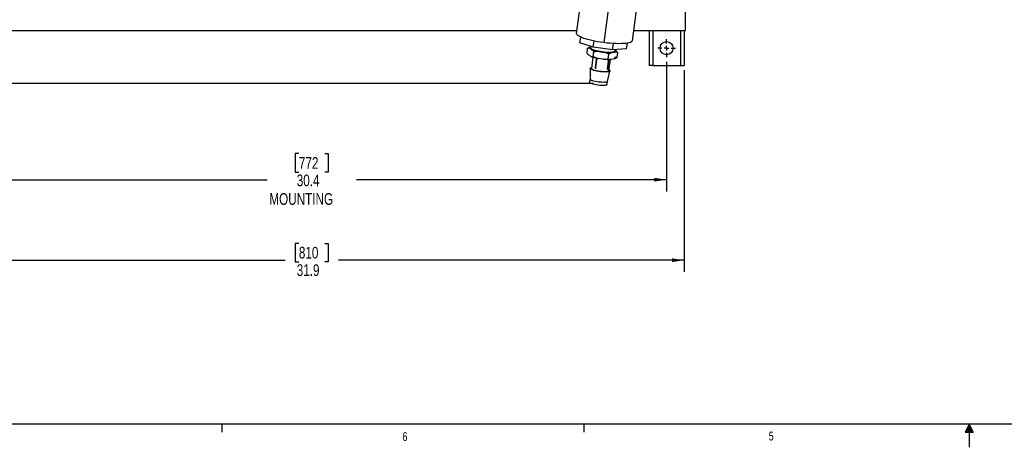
# Model space of a CAD drawing. Header units: inches. Extents: x 0.6 to 33.8, y 0 to 21.7.
# Tile 2 of 169: x 6.9 to 17.4, y 0.2 to 4.7. Entities that reach past the tile are written whole.
import ezdxf

# ---------------------------------------------------------------- set-up
doc = ezdxf.new("R2010")
doc.units = ezdxf.units.IN
doc.header["$MEASUREMENT"] = 0
doc.layers.add('FORMAT', color=7, linetype='Continuous')
doc.styles.add('SLDTEXTSTYLE3', font='TXT', dxfattribs={"width": 0.75})
doc.dimstyles.new('SLDDIMSTYLE0', dxfattribs={"dimtxt": 0.125, "dimasz": 0.13, "dimexe": 0, "dimexo": 0.0625, "dimgap": 0.03125, "dimtad": 0, "dimtih": 1, "dimtoh": 1, "dimdec": 1, "dimlfac": 4, "dimrnd": 1e-09, "dimzin": 12, "dimdsep": 46, "dimtxsty": 'SLDTEXTSTYLE3', "dimsah": 1, "dimcen": 0.09, "dimadec": 0, "dimazin": 3, "dimtfac": 1, "dimtdec": 1, "dimtofl": 0, "dimtmove": 0, "dimatfit": 3, "dimfxl": 0, "dimfrac": 2, "dimtolj": 1, "dimtzin": 12, "dimarcsym": 0})

# ---------------------------------------------------------------- blocks, each defined once
blk = doc.blocks.new('_D')
at = {"layer": 'FORMAT'}
for p, q in [((6.189, 4.293), (6.189, 2.904)), ((13.784, 4.293), (13.784, 2.904)), ((9.848, 3.308), (9.81, 3.308)), ((9.81, 3.308), (9.81, 3.11)), ((10.125, 3.308), (10.163, 3.308)), ((10.163, 3.308), (10.163, 3.11)), ((9.81, 3.11), (9.848, 3.11)), ((10.163, 3.11), (10.125, 3.11)), ((6.189, 3.029), (9.507, 3.029)), ((13.784, 3.029), (10.465, 3.029))]:
    blk.add_line(p, q, dxfattribs=at)
for points in [[(6.189, 3.029), (6.319, 3.009), (6.319, 3.049)], [(13.784, 3.029), (13.654, 3.049), (13.654, 3.009)]]:
    blk.add_solid(points, dxfattribs=at)
at = {"layer": 'FORMAT', "char_height": 0.125, "attachment_point": 1, "style": 'SLDTEXTSTYLE3'}
for s, insert in [('772', (9.848, 3.271)), ('30.4', (9.825, 3.084)), ('MOUNTING', (9.532, 2.885))]:
    blk.add_mtext(s, dxfattribs=dict(at, insert=insert))
blk = doc.blocks.new('_D_1')
at = {"layer": 'FORMAT'}
for p, q in [((6.001, 4.201), (6.001, 2.042)), ((13.971, 4.201), (13.971, 2.042)), ((9.848, 2.347), (9.81, 2.347)), ((9.81, 2.347), (9.81, 2.148)), ((10.125, 2.347), (10.163, 2.347)), ((10.163, 2.347), (10.163, 2.148)), ((6.001, 2.167), (9.7, 2.167)), ((9.81, 2.148), (9.848, 2.148)), ((10.163, 2.148), (10.125, 2.148)), ((13.971, 2.167), (10.272, 2.167))]:
    blk.add_line(p, q, dxfattribs=at)
for points in [[(6.001, 2.167), (6.131, 2.147), (6.131, 2.187)], [(13.971, 2.167), (13.841, 2.187), (13.841, 2.147)]]:
    blk.add_solid(points, dxfattribs=at)
at = {"layer": 'FORMAT', "char_height": 0.125, "attachment_point": 1, "style": 'SLDTEXTSTYLE3'}
for s, insert in [('810', (9.848, 2.31)), ('31.9', (9.825, 2.123))]:
    blk.add_mtext(s, dxfattribs=dict(at, insert=insert))
blk = doc.blocks.new('_D_3')
at = {"layer": 'FORMAT'}
for p, q in [((5.99, 17.001), (3.342, 17.001)), ((3.467, 17.001), (3.467, 10.736)), ((3.282, 10.71), (3.244, 10.71)), ((3.244, 10.71), (3.244, 10.512)), ((3.651, 10.71), (3.689, 10.71)), ((3.689, 10.71), (3.689, 10.512)), ((3.244, 10.512), (3.282, 10.512)), ((3.689, 10.512), (3.651, 10.512)), ((3.467, 4.059), (3.467, 10.325)), ((13.003, 4.059), (3.342, 4.059))]:
    blk.add_line(p, q, dxfattribs=at)
for points in [[(3.467, 17.001), (3.447, 16.871), (3.487, 16.871)], [(3.467, 4.059), (3.487, 4.189), (3.447, 4.189)]]:
    blk.add_solid(points, dxfattribs=at)
at = {"layer": 'FORMAT', "char_height": 0.125, "attachment_point": 1, "style": 'SLDTEXTSTYLE3'}
for s, insert in [('1315', (3.282, 10.673)), ('51.8', (3.305, 10.486))]:
    blk.add_mtext(s, dxfattribs=dict(at, insert=insert))
blk = doc.blocks.new('SW_CENTERMARKSYMBOL_3')
at = {"layer": 'FORMAT', "color": 0}
for p, q in [((-0.05, 0), (-0.095, 0)), ((0, 0), (-0.025, 0)), ((0, 0.05), (0, 0.095)), ((0, 0), (0, 0.025)), ((0, 0), (0, -0.025)), ((0, 0), (0.025, 0)), ((0.05, 0), (0.095, 0)), ((0, -0.05), (0, -0.095))]:
    blk.add_line(p, q, dxfattribs=at)

msp = doc.modelspace()

# ---------------------------------------------------------------- linework, layer by layer
at = {"color": 7, "linetype": 'Continuous'}
for p, q in [((13.986, 4.626), (13.986, 7.14)), ((13.191, 5.104), (13.111, 4.497)), ((13.496, 5.125), (13.416, 4.517)), ((12.821, 4.596), (12.862, 4.905)), ((5.986, 4.626), (12.825, 4.626)), ((12.856, 4.496), (12.865, 4.557)), ((13.43, 4.626), (13.986, 4.626)), ((13.596, 4.626), (13.596, 4.251)), ((13.635, 4.626), (13.635, 4.251)), ((13.932, 4.626), (13.932, 4.251)), ((13.971, 4.626), (13.971, 4.251)), ((12.999, 4.447), (12.856, 4.496)), ((12.932, 4.385), (12.938, 4.436)), ((12.963, 4.434), (12.984, 4.422)), ((12.969, 4.451), (12.968, 4.451)), ((12.972, 4.457), (12.97, 4.441)), ((12.999, 4.447), (13.008, 4.515)), ((13.206, 4.42), (12.999, 4.447)), ((13.206, 4.42), (13.215, 4.487)), ((13.356, 4.43), (13.206, 4.42)), ((13.356, 4.43), (13.364, 4.491)), ((12.975, 4.349), (12.953, 4.361)), ((12.996, 4.342), (12.98, 4.22)), ((12.999, 4.347), (13.006, 4.398)), ((13.104, 4.32), (13.053, 4.328)), ((13.062, 4.401), (13.114, 4.393)), ((13.16, 4.323), (13.167, 4.374)), ((13.221, 4.322), (13.191, 4.318)), ((13.2, 4.39), (13.23, 4.395)), ((13.223, 4.323), (13.225, 4.324)), ((13.232, 4.406), (13.234, 4.422)), ((13.239, 4.413), (13.234, 4.416)), ((13.254, 4.338), (13.261, 4.389)), ((12.967, 4.221), (12.965, 4.105)), ((13.031, 4.315), (13.019, 4.227)), ((13.025, 4.226), (13.037, 4.314)), ((13.15, 4.214), (13.162, 4.303)), ((13.155, 4.214), (13.167, 4.303)), ((13.164, 4.306), (13.164, 4.306)), ((13.165, 4.195), (13.182, 4.317)), ((13.635, 4.251), (13.596, 4.251)), ((13.635, 4.251), (13.932, 4.251)), ((13.932, 4.251), (13.971, 4.251)), ((13.15, 4.081), (13.178, 4.193)), ((12.965, 4.105), (12.96, 4.072)), ((13.146, 4.047), (13.15, 4.081))]:
    msp.add_line(p, q, dxfattribs=at)
at = {"color": 7, "linetype": 'Continuous', "flags": 128}
for points in [[(13.111, 4.497), (13.077, 4.502), (13.045, 4.507), (13.013, 4.513), (12.982, 4.52), (12.954, 4.527), (12.927, 4.535), (12.903, 4.542), (12.881, 4.55), (12.862, 4.558), (12.847, 4.566), (12.835, 4.574), (12.827, 4.582), (12.822, 4.589), (12.821, 4.596)], [(12.963, 4.434), (12.96, 4.437), (12.959, 4.439), (12.959, 4.442), (12.959, 4.444), (12.961, 4.447), (12.963, 4.449), (12.967, 4.45), (12.971, 4.452)], [(13.208, 4.395), (13.194, 4.393), (13.178, 4.392), (13.159, 4.392), (13.139, 4.393), (13.118, 4.395), (13.096, 4.398), (13.074, 4.401), (13.054, 4.405), (13.034, 4.409), (13.016, 4.414), (13.001, 4.419), (12.988, 4.424), (12.979, 4.429), (12.972, 4.434), (12.97, 4.439), (12.97, 4.441)], [(13.416, 4.517), (13.413, 4.511), (13.407, 4.505), (13.397, 4.5), (13.383, 4.496), (13.366, 4.492), (13.346, 4.489), (13.323, 4.487), (13.298, 4.486), (13.27, 4.485), (13.24, 4.486), (13.209, 4.488), (13.177, 4.49), (13.144, 4.493), (13.111, 4.497)], [(13.232, 4.406), (13.231, 4.404), (13.227, 4.4), (13.219, 4.397), (13.208, 4.395)], [(13.221, 4.322), (13.225, 4.324), (13.229, 4.326), (13.232, 4.328), (13.233, 4.33), (13.234, 4.333), (13.233, 4.335), (13.232, 4.338), (13.229, 4.341)], [(13.239, 4.413), (13.242, 4.411), (13.243, 4.408), (13.243, 4.405), (13.243, 4.403), (13.241, 4.401), (13.239, 4.399), (13.235, 4.397), (13.23, 4.395)], [(13.159, 4.184), (13.146, 4.183), (13.131, 4.182), (13.114, 4.183), (13.095, 4.184), (13.076, 4.186), (13.056, 4.188), (13.037, 4.192), (13.02, 4.196), (13.004, 4.2), (12.99, 4.205), (12.98, 4.209), (12.972, 4.214), (12.968, 4.218), (12.967, 4.222), (12.97, 4.226), (12.977, 4.229), (12.981, 4.23)], [(13.148, 4.187), (13.136, 4.186), (13.122, 4.185), (13.106, 4.186), (13.088, 4.187), (13.07, 4.189), (13.052, 4.192), (13.035, 4.195), (13.019, 4.199), (13.005, 4.203), (12.994, 4.207), (12.986, 4.212), (12.981, 4.216), (12.98, 4.22)], [(13.037, 4.314), (13.036, 4.314), (13.035, 4.314), (13.033, 4.314), (13.032, 4.315), (13.031, 4.315), (13.031, 4.315), (13.031, 4.315)], [(13.165, 4.195), (13.165, 4.195), (13.163, 4.192), (13.157, 4.189), (13.148, 4.187)], [(13.167, 4.205), (13.173, 4.201), (13.177, 4.197), (13.178, 4.193), (13.175, 4.189), (13.168, 4.186), (13.159, 4.184)], [(13.129, 4.039), (13.117, 4.038), (13.103, 4.037), (13.086, 4.038), (13.069, 4.039), (13.05, 4.041), (13.032, 4.044), (13.015, 4.047), (12.999, 4.051), (12.986, 4.055), (12.974, 4.059), (12.966, 4.064), (12.961, 4.068), (12.96, 4.072)], [(13.133, 4.073), (13.121, 4.072), (13.107, 4.071), (13.091, 4.072), (13.073, 4.073), (13.055, 4.075), (13.037, 4.078), (13.02, 4.081), (13.004, 4.085), (12.99, 4.089), (12.979, 4.093), (12.971, 4.098), (12.966, 4.102), (12.965, 4.105)], [(13.146, 4.047), (13.146, 4.047), (13.144, 4.044), (13.138, 4.041), (13.129, 4.039)]]:
    msp.add_lwpolyline(points, dxfattribs=at)
at = {"color": 7, "linetype": 'Continuous'}
msp.add_circle((13.784, 4.438), 0.0703, dxfattribs=at)
for centre, radius, start, end in [((13.119, 4.729), 0.407, 249.1901, 260.581), ((13.129, 4.802), 0.407, 249.1901, 260.581), ((13.174, 4.898), 0.508, 263.2022, 273.0028), ((13.022, 4.226), 0.00313, 172.5, 279.3513), ((13.023, 4.233), 0.00789, 237.7191, 280.5446), ((13.034, 4.315), 0.00313, 98.8967, 172.5), ((13.164, 4.825), 0.508, 263.2022, 273.0028), ((13.164, 4.309), 0.00645, 245.9671, 290.9497), ((13.164, 4.303), 0.00313, 352.5, 74.9938), ((13.153, 4.22), 0.00645, 245.9671, 290.9497), ((13.152, 4.214), 0.00313, 254.8246, 352.5), ((13.134, 4.093), 0.0199, 266.7593, 322.7988)]:
    msp.add_arc(centre, radius, start, end, dxfattribs=at)
for points, knots in [([(12.938, 4.436), (12.944, 4.44), (12.954, 4.445), (12.964, 4.449), (12.968, 4.451)], [0, 0, 0, 0, 0.589135, 1, 1, 1, 1]), ([(12.963, 4.434), (12.963, 4.434), (12.955, 4.437), (12.946, 4.436), (12.938, 4.436)], [0, 0, 0, 0, 0.045232, 1, 1, 1, 1]), ([(12.932, 4.385), (12.934, 4.383), (12.941, 4.373), (12.948, 4.366), (12.953, 4.361)], [0, 0, 0, 0, 0.279868, 1, 1, 1, 1]), ([(12.975, 4.349), (12.975, 4.349), (12.983, 4.346), (12.991, 4.347), (12.999, 4.347)], [0, 0, 0, 0, 0.045232, 1, 1, 1, 1]), ([(13.006, 4.398), (13.004, 4.4), (12.997, 4.41), (12.99, 4.417), (12.984, 4.422)], [0, 0, 0, 0, 0.279868, 1, 1, 1, 1]), ([(12.999, 4.347), (13.004, 4.345), (13.022, 4.337), (13.04, 4.332), (13.053, 4.328)], [0, 0, 0, 0, 0.279868, 1, 1, 1, 1]), ([(13.062, 4.401), (13.062, 4.401), (13.043, 4.402), (13.024, 4.4), (13.006, 4.398)], [0, 0, 0, 0, 0.0452318, 1, 1, 1, 1]), ([(13.104, 4.32), (13.105, 4.32), (13.124, 4.32), (13.142, 4.322), (13.16, 4.323)], [0, 0, 0, 0, 0.045232, 1, 1, 1, 1]), ([(13.167, 4.374), (13.162, 4.377), (13.145, 4.384), (13.127, 4.389), (13.114, 4.393)], [0, 0, 0, 0, 0.279868, 1, 1, 1, 1]), ([(13.16, 4.323), (13.165, 4.322), (13.175, 4.319), (13.186, 4.318), (13.191, 4.318)], [0, 0, 0, 0, 0.517458, 1, 1, 1, 1]), ([(13.2, 4.39), (13.197, 4.389), (13.186, 4.385), (13.175, 4.379), (13.167, 4.374)], [0, 0, 0, 0, 0.296282, 1, 1, 1, 1]), ([(13.221, 4.322), (13.224, 4.324), (13.235, 4.327), (13.246, 4.334), (13.254, 4.338)], [0, 0, 0, 0, 0.296282, 1, 1, 1, 1]), ([(13.254, 4.338), (13.252, 4.338), (13.243, 4.337), (13.235, 4.339), (13.229, 4.341)], [0, 0, 0, 0, 0.279868, 1, 1, 1, 1]), ([(13.261, 4.389), (13.256, 4.391), (13.246, 4.394), (13.235, 4.395), (13.23, 4.395)], [0, 0, 0, 0, 0.517458, 1, 1, 1, 1]), ([(13.239, 4.413), (13.239, 4.413), (13.247, 4.407), (13.254, 4.398), (13.261, 4.389)], [0, 0, 0, 0, 0.045232, 1, 1, 1, 1]), ([(13.025, 4.226), (13.025, 4.225), (13.025, 4.225), (13.024, 4.224), (13.024, 4.223), (13.023, 4.223), (13.023, 4.223)], [0, 0, 0, 0, 0.277473, 0.554945, 0.832437, 1, 1, 1, 1]), ([(13.034, 4.318), (13.035, 4.318), (13.035, 4.318), (13.036, 4.317), (13.036, 4.316), (13.037, 4.315), (13.037, 4.314), (13.037, 4.314)], [0, 0, 0, 0, 0.214599, 0.429196, 0.643835, 0.858521, 1, 1, 1, 1]), ([(13.034, 4.318), (13.034, 4.318), (13.034, 4.318), (13.034, 4.318), (13.034, 4.318)], [0, 0, 0, 0, 0.365267, 1, 1, 1, 1]), ([(13.162, 4.303), (13.162, 4.303), (13.162, 4.304), (13.162, 4.305), (13.163, 4.305), (13.164, 4.306), (13.164, 4.306), (13.164, 4.306)], [0, 0, 0, 0, 0.214673, 0.429346, 0.644034, 0.858711, 1, 1, 1, 1]), ([(13.151, 4.211), (13.151, 4.211), (13.151, 4.211), (13.151, 4.212), (13.15, 4.212), (13.15, 4.213), (13.15, 4.214), (13.15, 4.214)], [0, 0, 0, 0, 0.073006, 0.326292, 0.579626, 0.833016, 1, 1, 1, 1])]:
    msp.add_open_spline(points, degree=3, knots=knots, dxfattribs=at)
at = {"layer": 'FORMAT'}
for p, q in [((33.098, 0.411), (0.858, 0.411)), ((9.023, 0.411), (9.023, 0.326)), ((12.898, 0.411), (12.898, 0.326)), ((17.023, 0.411), (16.981, 0.325)), ((16.981, 0.325), (17.067, 0.325)), ((17.023, 0.411), (16.989, 0.325)), ((17.023, 0.411), (17.009, 0.325)), ((17.023, 0.411), (17.023, 0.163)), ((17.023, 0.411), (17.067, 0.325)), ((17.023, 0.411), (17.046, 0.325)), ((17.023, 0.411), (17.036, 0.325))]:
    msp.add_line(p, q, dxfattribs=at)

# ---------------------------------------------------------------- block references
msp.add_blockref('SW_CENTERMARKSYMBOL_3', (13.784, 4.438), dxfattribs=at)

# ---------------------------------------------------------------- texts
at = {"layer": 'FORMAT', "color": 7, "char_height": 0.0937, "attachment_point": 1, "style": 'SLDTEXTSTYLE3'}
for s, insert in [('6', (10.957, 0.325)), ('5', (14.878, 0.33))]:
    msp.add_mtext(s, dxfattribs=dict(at, insert=insert))

# ---------------------------------------------------------------- dimensions: what is measured, and where the dimension line sits
at = {"layer": 'FORMAT'}
dim = msp.add_linear_dim(base=(3.467, 4.059), p1=(6.04, 17.001), p2=(13.053, 4.059), angle=90, dimstyle='SLDDIMSTYLE0', dxfattribs=at)
dim.commit()
dim.dimension.update_dxf_attribs({"geometry": '_D_3', "text_midpoint": (3.467, 10.53), "dimtype": 160})
dim = msp.add_linear_dim(base=(13.784, 3.029), p1=(6.189, 4.343), p2=(13.784, 4.343), text='<>\\PMOUNTING', dimstyle='SLDDIMSTYLE0', dxfattribs=at)
dim.commit()
dim.dimension.update_dxf_attribs({"geometry": '_D', "text_midpoint": (9.986, 3.029), "dimtype": 160})
dim = msp.add_linear_dim(base=(6.001, 2.167), p1=(13.971, 4.251), p2=(6.001, 4.251), dimstyle='SLDDIMSTYLE0', dxfattribs=at)
dim.commit()
dim.dimension.update_dxf_attribs({"geometry": '_D_1', "text_midpoint": (9.986, 2.167), "dimtype": 160})

doc.saveas('drawing.dxf')
